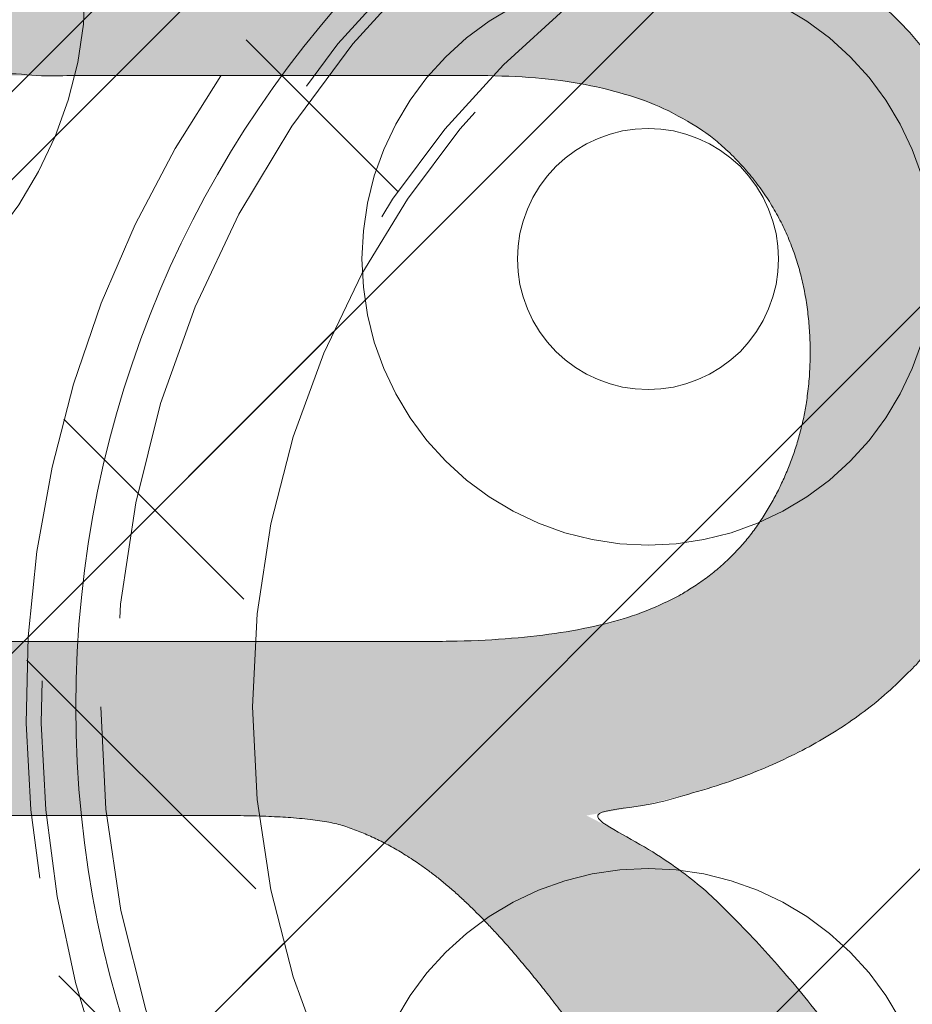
# Model space of a CAD drawing. Header units: inches. Extents: x -420 to -276, y -52 to 18.
# Tile 102 of 187: x -340.3 to -338.88, y -25.78 to -24.22. Entities that reach past the tile are written whole.
import ezdxf

# ---------------------------------------------------------------- set-up
doc = ezdxf.new("R2010")
doc.units = ezdxf.units.IN
doc.header["$LTSCALE"] = 32
doc.header["$MEASUREMENT"] = 0
doc.linetypes.add('Dash Style-1', pattern=[0.083328, 0.041656, -0.041672])
for name, color, linetype, lineweight in [('Black', 7, 'Continuous', 18), ('DashLine', 7, 'Dash Style-1', 13), ('DashLineFill', 7, 'Dash Style-1', 13), ('Drawing', 7, 'Continuous', 18), ('Metal-Black', 7, 'Continuous', 18), ('Metal-DeskStructure', 7, 'Continuous', 13), ('None', 7, 'Continuous', 18), ('SolidLine', 7, 'Continuous', 15), ('Wood_1-H', 7, 'Continuous', 13)]:
    doc.layers.add(name, color=color, linetype=linetype, lineweight=lineweight)
pattern_1 = [(45, (0, 0), (-1.61301565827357, 1.935715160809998), []), (45, (-1.0608, 1.0608), (-0.4723460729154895, 0.4167612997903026), [])]

# ---------------------------------------------------------------- blocks, each defined once
blk = doc.blocks.new('Group-21')
at = {"layer": 'Metal-DeskStructure', "color": 7}
blk.add_open_spline([(-0.5629921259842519, -0.4031061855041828), (-0.5629921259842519, -0.4084102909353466), (-0.5669586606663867, -0.4163664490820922), (-0.5762169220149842, -0.4216705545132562), (-0.5934108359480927, -0.424322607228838), (-0.6185404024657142, -0.424322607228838), (-0.6344117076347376, -0.4203445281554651), (-0.6436699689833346, -0.4163664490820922), (-0.6476377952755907, -0.4070842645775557), (-0.6476377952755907, -0.2008904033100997), (-0.6476377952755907, -6.474738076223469e-07), (-0.8592519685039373, -6.474738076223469e-07), (-1.070866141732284, -6.474738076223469e-07), (-1.070866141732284, -0.2008904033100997), (-1.070866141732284, -0.4070842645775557), (-1.074832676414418, -0.4163664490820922), (-1.084090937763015, -0.4203445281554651), (-1.101284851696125, -0.424322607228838), (-1.12509180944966, -0.424322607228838), (-1.142285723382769, -0.4216705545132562), (-1.151543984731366, -0.4163664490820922), (-1.155511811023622, -0.4084102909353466), (-1.155511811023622, 0), (-1.155511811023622, 0.4084102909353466), (-1.151543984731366, 0.4163664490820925), (-1.142285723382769, 0.4216705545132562), (-1.12509180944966, 0.424321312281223), (-1.101284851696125, 0.424321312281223), (-1.084090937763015, 0.4216705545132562), (-1.074832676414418, 0.4163664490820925), (-1.070866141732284, 0.4097363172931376), (-1.070866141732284, 0.2446479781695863), (-1.070866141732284, 0.08486374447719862), (-0.8592519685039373, 0.08486374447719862), (-0.6476377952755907, 0.08486374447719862), (-0.6476377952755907, 0.2446479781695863), (-0.6476377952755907, 0.4097363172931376), (-0.6436699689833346, 0.4163664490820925), (-0.6344117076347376, 0.4216705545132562), (-0.6185404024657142, 0.424321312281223), (-0.5934108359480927, 0.424321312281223), (-0.5762169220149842, 0.4216705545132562), (-0.5669586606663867, 0.4163664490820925), (-0.5629921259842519, 0.4084102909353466), (-0.5629921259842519, 0), (-0.5629921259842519, -0.4031061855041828)], degree=2, knots=[0, 0, 0, 0.00229950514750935, 0.004599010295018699, 0.006898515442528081, 0.009198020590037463, 0.01175302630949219, 0.01430803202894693, 0.01686303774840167, 0.01941804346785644, 0.1161873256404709, 0.1161873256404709, 0.218122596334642, 0.218122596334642, 0.3148918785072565, 0.3174468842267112, 0.320001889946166, 0.3225568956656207, 0.3251119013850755, 0.3276669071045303, 0.3302219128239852, 0.3327769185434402, 0.3353319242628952, 0.5295095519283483, 0.5320645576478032, 0.5346195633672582, 0.537174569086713, 0.5397295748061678, 0.5422845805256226, 0.5448395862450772, 0.5473945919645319, 0.5499495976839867, 0.6269182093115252, 0.6269182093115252, 0.7288534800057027, 0.7288534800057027, 0.8058220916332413, 0.808377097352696, 0.8109321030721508, 0.8134871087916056, 0.8160421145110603, 0.8183416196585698, 0.8206411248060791, 0.8229406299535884, 0.8252401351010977, 1, 1, 1], dxfattribs=at)
blk = doc.blocks.new('TL14_lower_leg (2D)')
at = {"layer": 'DashLine', "flags": 128}
for points in [[(-1.777195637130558e-14, 1.377952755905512), (0.1350629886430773, 1.371317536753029), (0.2688252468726, 1.351475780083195), (0.3999985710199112, 1.318618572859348), (0.5273196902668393, 1.27306234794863), (0.649562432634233, 1.215245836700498), (0.7655495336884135, 1.14572584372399), (0.8741639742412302, 1.065171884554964), (0.9743597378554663, 0.9743597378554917), (1.065171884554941, 0.8741639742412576), (1.14572584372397, 0.7655495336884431), (1.215245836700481, 0.6495624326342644), (1.273062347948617, 0.5273196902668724), (1.318618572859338, 0.3999985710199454), (1.351475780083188, 0.2688252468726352), (1.371317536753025, 0.1350629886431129), (1.377952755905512, 1.783045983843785e-14), (1.371317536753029, -0.1350629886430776), (1.351475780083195, -0.2688252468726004), (1.318618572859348, -0.3999985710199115), (1.27306234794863, -0.5273196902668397), (1.215245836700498, -0.6495624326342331), (1.145725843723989, -0.7655495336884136), (1.065171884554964, -0.8741639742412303), (0.9743597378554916, -0.9743597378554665), (0.8741639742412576, -1.065171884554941), (0.7655495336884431, -1.14572584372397), (0.6495624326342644, -1.215245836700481), (0.5273196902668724, -1.273062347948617), (0.3999985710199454, -1.318618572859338), (0.2688252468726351, -1.351475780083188), (0.135062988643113, -1.371317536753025), (1.777195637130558e-14, -1.377952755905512), (-0.1350629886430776, -1.371317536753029), (-0.2688252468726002, -1.351475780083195), (-0.3999985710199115, -1.318618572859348), (-0.5273196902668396, -1.27306234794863), (-0.6495624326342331, -1.215245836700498), (-0.7655495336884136, -1.14572584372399), (-0.8741639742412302, -1.065171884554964), (-0.9743597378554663, -0.9743597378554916), (-1.065171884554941, -0.8741639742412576), (-1.14572584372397, -0.7655495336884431), (-1.215245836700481, -0.6495624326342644), (-1.273062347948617, -0.5273196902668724), (-1.318618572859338, -0.3999985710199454), (-1.351475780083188, -0.2688252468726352), (-1.371317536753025, -0.1350629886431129), (-1.377952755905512, -1.783045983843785e-14), (-1.371317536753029, 0.1350629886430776), (-1.351475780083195, 0.2688252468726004), (-1.318618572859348, 0.3999985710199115), (-1.27306234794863, 0.5273196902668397), (-1.215245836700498, 0.6495624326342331), (-1.145725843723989, 0.7655495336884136), (-1.065171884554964, 0.8741639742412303), (-0.9743597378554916, 0.9743597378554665), (-0.8741639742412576, 1.065171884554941), (-0.7655495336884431, 1.14572584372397), (-0.6495624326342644, 1.215245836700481), (-0.5273196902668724, 1.273062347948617), (-0.3999985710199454, 1.318618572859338), (-0.2688252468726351, 1.351475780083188), (-0.135062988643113, 1.371317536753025)], [(-0.7086614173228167, 0.8700787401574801), (-0.6928397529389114, 0.8693014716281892), (-0.6771704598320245, 0.8669771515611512), (-0.6618044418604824, 0.8631281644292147), (-0.6468896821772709, 0.8577915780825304), (-0.6325698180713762, 0.8510187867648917), (-0.6189827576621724, 0.8428750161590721), (-0.6062593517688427, 0.8334386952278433), (-0.5945221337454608, 0.8228007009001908), (-0.5838841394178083, 0.8110634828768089), (-0.5744478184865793, 0.7983400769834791), (-0.5663040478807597, 0.7847530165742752), (-0.5595312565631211, 0.7704331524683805), (-0.5541946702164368, 0.7555183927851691), (-0.5503456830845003, 0.740152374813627), (-0.5480213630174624, 0.72448308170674), (-0.5472440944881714, 0.7086614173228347), (-0.5480213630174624, 0.6928397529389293), (-0.5503456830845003, 0.6771704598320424), (-0.5541946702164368, 0.6618044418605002), (-0.5595312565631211, 0.6468896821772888), (-0.5663040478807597, 0.6325698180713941), (-0.5744478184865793, 0.6189827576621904), (-0.5838841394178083, 0.6062593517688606), (-0.5945221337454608, 0.5945221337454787), (-0.6062593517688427, 0.5838841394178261), (-0.6189827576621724, 0.5744478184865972), (-0.6325698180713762, 0.5663040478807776), (-0.6468896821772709, 0.559531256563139), (-0.6618044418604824, 0.5541946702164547), (-0.6771704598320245, 0.5503456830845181), (-0.6928397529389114, 0.5480213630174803), (-0.7086614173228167, 0.5472440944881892), (-0.7244830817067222, 0.5480213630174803), (-0.7401523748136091, 0.5503456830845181), (-0.7555183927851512, 0.5541946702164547), (-0.7704331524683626, 0.559531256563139), (-0.7847530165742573, 0.5663040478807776), (-0.7983400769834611, 0.5744478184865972), (-0.811063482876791, 0.5838841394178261), (-0.8228007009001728, 0.5945221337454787), (-0.8334386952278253, 0.6062593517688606), (-0.8428750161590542, 0.6189827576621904), (-0.8510187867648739, 0.6325698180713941), (-0.8577915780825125, 0.6468896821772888), (-0.8631281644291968, 0.6618044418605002), (-0.8669771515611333, 0.6771704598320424), (-0.8693014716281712, 0.6928397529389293), (-0.8700787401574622, 0.7086614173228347), (-0.8693014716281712, 0.72448308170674), (-0.8669771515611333, 0.740152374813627), (-0.8631281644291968, 0.7555183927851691), (-0.8577915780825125, 0.7704331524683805), (-0.8510187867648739, 0.7847530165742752), (-0.8428750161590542, 0.7983400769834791), (-0.8334386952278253, 0.8110634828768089), (-0.8228007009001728, 0.8228007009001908), (-0.811063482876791, 0.8334386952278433), (-0.7983400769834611, 0.8428750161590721), (-0.7847530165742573, 0.8510187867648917), (-0.7704331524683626, 0.8577915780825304), (-0.7555183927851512, 0.8631281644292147), (-0.7401523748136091, 0.8669771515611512), (-0.7244830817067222, 0.8693014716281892)]]:
    blk.add_lwpolyline(points, close=True, dxfattribs=at)
at = {"layer": 'Metal-DeskStructure', "color": 7}
blk.add_blockref('Group-21', (0, 0), dxfattribs=at)
blk = doc.blocks.new('Group-23')
at = {"layer": 'DashLineFill', "linetype": 'Continuous', "lineweight": 13}
h = blk.add_hatch(dxfattribs=at)
h.set_pattern_fill('Steel', color=253, style=0, pattern_type=2)
h.set_pattern_definition(pattern_1)
h.paths.add_polyline_path([(-2.066929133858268, 1.397637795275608), (2.066929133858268, 1.397637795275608), (2.066929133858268, 0.1377952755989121), (2.106299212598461, 0.1377952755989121), (2.106299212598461, -0.1377952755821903), (2.066929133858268, -0.1377952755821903), (2.066929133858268, -5.275590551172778), (2.106299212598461, -5.275590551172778), (2.106299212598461, -5.55118110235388), (2.066929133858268, -5.55118110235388), (2.066929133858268, -5.82677165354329), (-2.066929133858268, -5.82677165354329), (-2.066929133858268, -5.55118110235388), (-2.106299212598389, -5.55118110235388), (-2.106299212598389, -5.275590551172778), (-2.066929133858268, -5.275590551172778), (-2.066929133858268, -0.1377952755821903), (-2.106299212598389, -0.1377952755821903), (-2.106299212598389, 0.1377952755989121), (-2.066929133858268, 0.1377952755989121)])
blk = doc.blocks.new('TL14_upper_leg (2D)')
at = {"layer": 'DashLine', "flags": 128}
blk.add_lwpolyline([(0, 1.22047244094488), (0.1196272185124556, 1.214595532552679), (0.2381023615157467, 1.197021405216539), (0.3542844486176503, 1.167919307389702), (0.4670545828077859, 1.127569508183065), (0.5753267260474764, 1.076360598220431), (0.6780581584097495, 1.01478574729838), (0.7742595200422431, 0.9434379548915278), (0.8630043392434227, 0.8630043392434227), (0.9434379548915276, 0.7742595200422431), (1.01478574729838, 0.6780581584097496), (1.076360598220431, 0.5753267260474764), (1.127569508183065, 0.467054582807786), (1.167919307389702, 0.3542844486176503), (1.197021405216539, 0.2381023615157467), (1.214595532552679, 0.1196272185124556), (1.22047244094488, 7.47323834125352e-17), (1.214595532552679, -0.1196272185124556), (1.197021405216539, -0.2381023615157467), (1.167919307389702, -0.3542844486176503), (1.127569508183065, -0.467054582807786), (1.076360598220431, -0.5753267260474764), (1.01478574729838, -0.6780581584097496), (0.9434379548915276, -0.7742595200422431), (0.8630043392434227, -0.8630043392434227), (0.7742595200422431, -0.9434379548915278), (0.6780581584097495, -1.01478574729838), (0.5753267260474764, -1.076360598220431), (0.4670545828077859, -1.127569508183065), (0.3542844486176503, -1.167919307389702), (0.2381023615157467, -1.197021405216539), (0.1196272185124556, -1.214595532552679), (0, -1.22047244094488), (-0.1196272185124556, -1.214595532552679), (-0.2381023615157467, -1.197021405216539), (-0.3542844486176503, -1.167919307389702), (-0.4670545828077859, -1.127569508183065), (-0.5753267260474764, -1.076360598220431), (-0.6780581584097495, -1.01478574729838), (-0.7742595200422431, -0.9434379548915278), (-0.8630043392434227, -0.8630043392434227), (-0.9434379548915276, -0.7742595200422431), (-1.01478574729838, -0.6780581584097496), (-1.076360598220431, -0.5753267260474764), (-1.127569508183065, -0.467054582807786), (-1.167919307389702, -0.3542844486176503), (-1.197021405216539, -0.2381023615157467), (-1.214595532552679, -0.1196272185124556), (-1.22047244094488, 7.47323834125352e-17), (-1.214595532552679, 0.1196272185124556), (-1.197021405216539, 0.2381023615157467), (-1.167919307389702, 0.3542844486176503), (-1.127569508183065, 0.467054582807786), (-1.076360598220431, 0.5753267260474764), (-1.01478574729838, 0.6780581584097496), (-0.9434379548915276, 0.7742595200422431), (-0.8630043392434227, 0.8630043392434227), (-0.7742595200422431, 0.9434379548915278), (-0.6780581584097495, 1.01478574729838), (-0.5753267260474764, 1.076360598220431), (-0.4670545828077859, 1.127569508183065), (-0.3542844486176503, 1.167919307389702), (-0.2381023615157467, 1.197021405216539), (-0.1196272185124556, 1.214595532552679)], close=True, dxfattribs=at)
at = {"layer": 'DashLine', "color": 7}
blk.add_blockref('Group-23', (0, 0), dxfattribs=at)
blk = doc.blocks.new('Group-28')
at = {"layer": 'DashLine'}
for p, q in [((0.0001991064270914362, 3.818897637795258), (0.0001991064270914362, 4.055118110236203)), ((-0.117911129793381, 3.700787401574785), (-0.3541316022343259, 3.700787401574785)), ((0.1183093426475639, 3.700787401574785), (0.3545298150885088, 3.700787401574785)), ((0.0001991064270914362, 3.582677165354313), (0.0001991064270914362, 3.346456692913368))]:
    blk.add_line(p, q, dxfattribs=at)
at = {"layer": 'DashLine', "flags": 128}
blk.add_lwpolyline([(-0.2557064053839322, 3.700787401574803), (-0.254474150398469, 3.725870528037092), (-0.2507892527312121, 3.750712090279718), (-0.2446871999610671, 3.775072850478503), (-0.2362267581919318, 3.798718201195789), (-0.2254894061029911, 3.821420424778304), (-0.2125785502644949, 3.842960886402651), (-0.1976185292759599, 3.863132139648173), (-0.180753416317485, 3.881739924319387), (-0.1621456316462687, 3.898605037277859), (-0.1419743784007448, 3.913565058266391), (-0.1204339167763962, 3.926475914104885), (-0.09773169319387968, 3.937213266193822), (-0.07408634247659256, 3.945673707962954), (-0.04972558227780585, 3.951775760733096), (-0.02488402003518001, 3.955460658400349), (0.0001991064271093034, 3.956692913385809), (0.02528223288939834, 3.955460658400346), (0.05012379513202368, 3.951775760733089), (0.07448455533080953, 3.945673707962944), (0.09812990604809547, 3.937213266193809), (0.1208321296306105, 3.926475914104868), (0.1423725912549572, 3.913565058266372), (0.1625438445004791, 3.898605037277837), (0.181151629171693, 3.881739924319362), (0.1980167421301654, 3.863132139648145), (0.2129767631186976, 3.842960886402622), (0.2258876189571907, 3.821420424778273), (0.2366249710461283, 3.798718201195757), (0.2450854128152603, 3.775072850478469), (0.2511874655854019, 3.750712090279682), (0.2548723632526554, 3.725870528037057), (0.2561046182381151, 3.700787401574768), (0.2548723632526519, 3.675704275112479), (0.251187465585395, 3.650862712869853), (0.24508541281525, 3.626501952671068), (0.2366249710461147, 3.602856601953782), (0.2258876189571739, 3.580154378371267), (0.2129767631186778, 3.55861391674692), (0.1980167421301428, 3.538442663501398), (0.1811516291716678, 3.519834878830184), (0.1625438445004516, 3.502969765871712), (0.1423725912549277, 3.488009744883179), (0.1208321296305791, 3.475098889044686), (0.09812990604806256, 3.464361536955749), (0.07448455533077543, 3.455901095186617), (0.05012379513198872, 3.449799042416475), (0.02528223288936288, 3.446114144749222), (0.0001991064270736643, 3.444881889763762), (-0.02488402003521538, 3.446114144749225), (-0.04972558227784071, 3.449799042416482), (-0.07408634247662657, 3.455901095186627), (-0.09773169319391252, 3.464361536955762), (-0.1204339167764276, 3.475098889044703), (-0.1419743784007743, 3.488009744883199), (-0.1621456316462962, 3.502969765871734), (-0.1807534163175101, 3.519834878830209), (-0.1976185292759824, 3.538442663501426), (-0.2125785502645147, 3.558613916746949), (-0.2254894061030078, 3.580154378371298), (-0.2362267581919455, 3.602856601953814), (-0.2446871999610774, 3.626501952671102), (-0.250789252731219, 3.650862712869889), (-0.2544741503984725, 3.675704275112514)], close=True, dxfattribs=at)
blk = doc.blocks.new('1BRPT9-Bracket (2D)')
at = {"layer": 'DashLineFill', "linetype": 'Continuous', "lineweight": 13}
h = blk.add_hatch(dxfattribs=at)
h.set_pattern_fill('Steel', color=253, style=0, pattern_type=2)
h.set_pattern_definition(pattern_1)
edge = h.paths.add_edge_path()
edge.add_arc((1.677931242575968, -8.488188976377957), 0.2519685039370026, 269.999999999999, 360.0000000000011)
edge.add_line((1.929899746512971, -8.488188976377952), (1.929899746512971, -7.480314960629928))
edge.add_line((1.929899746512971, -7.480314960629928), (2.323600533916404, -7.480314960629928))
edge.add_line((2.323600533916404, -7.480314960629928), (2.323600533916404, 7.461135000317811))
edge.add_line((2.323600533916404, 7.461135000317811), (1.929899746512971, 7.480314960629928))
edge.add_line((1.929899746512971, 7.480314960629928), (1.929899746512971, 8.488188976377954))
edge.add_arc((1.677931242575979, 8.488188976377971), 0.2519685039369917, 359.999999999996, 450.0000000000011)
edge.add_line((1.677931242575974, 8.740157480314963), (-2.32206875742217, 8.740157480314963))
edge.add_line((-2.32206875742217, 8.740157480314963), (-2.32206875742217, -8.74015748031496))
edge.add_line((-2.32206875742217, -8.74015748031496), (1.677931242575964, -8.74015748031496))
at = {"layer": 'Metal-DeskStructure', "color": 7}
blk.add_blockref('Group-28', (0, 0), dxfattribs=at)
blk = doc.blocks.new('1BRPFY-Leg_Plate (2D)')
at = {"layer": 'DashLineFill', "linetype": 'Continuous', "lineweight": 13}
h = blk.add_hatch(dxfattribs=at)
h.set_pattern_fill('Steel', color=253, style=0, pattern_type=2)
h.set_pattern_definition(pattern_1)
edge = h.paths.add_edge_path()
edge.add_arc((-1.704724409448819, -1.704724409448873), 0.125984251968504, 179.9999999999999, 269.9999999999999)
edge.add_line((-1.704724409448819, -1.830708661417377), (1.704724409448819, -1.830708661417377))
edge.add_arc((1.704724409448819, -1.704724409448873), 0.125984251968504, 270.0000000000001, 360.0000000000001)
edge.add_line((1.830708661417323, -1.704724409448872), (1.830708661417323, 1.704724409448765))
edge.add_arc((1.704724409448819, 1.704724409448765), 0.1259842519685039, 0, 90)
edge.add_line((1.704724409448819, 1.830708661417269), (-1.704724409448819, 1.830708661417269))
edge.add_arc((-1.704724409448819, 1.704724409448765), 0.1259842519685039, 90, 180)
edge.add_line((-1.830708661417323, 1.704724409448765), (-1.830708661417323, -1.704724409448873))
at = {"layer": 'SolidLine', "flags": 128}
blk.add_lwpolyline([(-0.7086614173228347, 0.9153543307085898), (-0.6884019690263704, 0.9143590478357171), (-0.668337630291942, 0.9113827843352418), (-0.6486616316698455, 0.9064542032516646), (-0.6295634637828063, 0.8996207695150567), (-0.6112270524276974, 0.8909482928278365), (-0.5938289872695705, 0.8805202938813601), (-0.5775368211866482, 0.868437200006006), (-0.5625074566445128, 0.854815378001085), (-0.5488856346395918, 0.8397860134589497), (-0.5368025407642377, 0.8234938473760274), (-0.5263745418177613, 0.8060957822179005), (-0.5177020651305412, 0.7877593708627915), (-0.5108686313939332, 0.7686612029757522), (-0.5059400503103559, 0.7489852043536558), (-0.5029637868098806, 0.7289208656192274), (-0.5019685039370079, 0.7086614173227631), (-0.5029637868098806, 0.6884019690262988), (-0.5059400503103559, 0.6683376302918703), (-0.5108686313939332, 0.6486616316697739), (-0.5177020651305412, 0.6295634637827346), (-0.5263745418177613, 0.6112270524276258), (-0.5368025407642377, 0.5938289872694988), (-0.5488856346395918, 0.5775368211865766), (-0.5625074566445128, 0.5625074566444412), (-0.5775368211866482, 0.5488856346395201), (-0.5938289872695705, 0.5368025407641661), (-0.6112270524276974, 0.5263745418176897), (-0.6295634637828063, 0.5177020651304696), (-0.6486616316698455, 0.5108686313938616), (-0.668337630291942, 0.5059400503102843), (-0.6884019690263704, 0.502963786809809), (-0.7086614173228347, 0.5019685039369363), (-0.728920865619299, 0.502963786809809), (-0.7489852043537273, 0.5059400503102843), (-0.7686612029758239, 0.5108686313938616), (-0.7877593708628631, 0.5177020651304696), (-0.8060957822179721, 0.5263745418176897), (-0.823493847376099, 0.5368025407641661), (-0.8397860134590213, 0.5488856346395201), (-0.8548153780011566, 0.5625074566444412), (-0.8684372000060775, 0.5775368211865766), (-0.8805202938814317, 0.5938289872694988), (-0.8909482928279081, 0.6112270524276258), (-0.8996207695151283, 0.6295634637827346), (-0.9064542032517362, 0.6486616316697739), (-0.9113827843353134, 0.6683376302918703), (-0.9143590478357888, 0.6884019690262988), (-0.9153543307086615, 0.7086614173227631), (-0.9143590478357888, 0.7289208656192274), (-0.9113827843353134, 0.7489852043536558), (-0.9064542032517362, 0.7686612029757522), (-0.8996207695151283, 0.7877593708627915), (-0.8909482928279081, 0.8060957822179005), (-0.8805202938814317, 0.8234938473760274), (-0.8684372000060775, 0.8397860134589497), (-0.8548153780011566, 0.854815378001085), (-0.8397860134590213, 0.868437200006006), (-0.823493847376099, 0.8805202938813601), (-0.8060957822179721, 0.8909482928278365), (-0.7877593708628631, 0.8996207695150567), (-0.7686612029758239, 0.9064542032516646), (-0.7489852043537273, 0.9113827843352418), (-0.728920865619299, 0.9143590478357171)], close=True, dxfattribs=at)
blk = doc.blocks.new('Group-45')
at = {"layer": 'Metal-DeskStructure', "linetype": 'Continuous', "lineweight": 0, "true_color": 0xff0000}
h = blk.add_hatch(color=1, dxfattribs=at)
h.paths.add_polyline_path([(-1.987219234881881, -1.274606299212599), (-1.987219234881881, 1.274606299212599), (-0.8719385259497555, 1.274606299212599), (-0.7915355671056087, 1.273487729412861), (-0.7161115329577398, 1.270132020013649), (-0.645666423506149, 1.264539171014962), (-0.5802002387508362, 1.256709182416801), (-0.5197129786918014, 1.246642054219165), (-0.4642046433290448, 1.234337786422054), (-0.4136752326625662, 1.219796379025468), (-0.3681247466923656, 1.203017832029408), (-0.3261402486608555, 1.18341340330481), (-0.2863088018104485, 1.160394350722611), (-0.2486304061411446, 1.133960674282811), (-0.2131050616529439, 1.10411237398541), (-0.1797327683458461, 1.070849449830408), (-0.1485135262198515, 1.034171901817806), (-0.1194473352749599, 0.9940797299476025), (-0.09253419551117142, 0.9505729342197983), (-0.06831236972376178, 0.9047532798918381), (-0.04732012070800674, 0.8577225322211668), (-0.02955744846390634, 0.8094806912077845), (-0.01502435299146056, 0.7600277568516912), (-0.003720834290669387, 0.7093637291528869), (0.004353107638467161, 0.6574886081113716), (0.00919747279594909, 0.604402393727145), (0.0108122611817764, 0.5501050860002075), (0.00814617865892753, 0.4809719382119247), (0.000147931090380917, 0.4145973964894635), (-0.01318248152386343, 0.3509814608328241), (-0.03184505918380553, 0.2901241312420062), (-0.05583980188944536, 0.23202540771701), (-0.08516670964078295, 0.1766852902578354), (-0.1198257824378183, 0.1241037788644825), (-0.1598170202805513, 0.0742808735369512), (-0.2053927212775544, 0.02804076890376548), (-0.2568051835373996, -0.01379234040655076), (-0.3140544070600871, -0.05121845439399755), (-0.3771403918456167, -0.08423757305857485), (-0.4460631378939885, -0.1128496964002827), (-0.5208226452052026, -0.137054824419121), (-0.6014189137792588, -0.1568529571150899), (-0.6878519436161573, -0.1722440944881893), (-0.6570364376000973, -0.1878368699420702), (-0.6281048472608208, -0.203396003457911), (-0.6010571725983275, -0.2189214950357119), (-0.5758934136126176, -0.2344133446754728), (-0.552613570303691, -0.2498715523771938), (-0.5312176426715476, -0.2652961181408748), (-0.5117056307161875, -0.2806870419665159), (-0.4940775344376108, -0.2960443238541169), (-0.4592922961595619, -0.3297530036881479), (-0.4249107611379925, -0.3652110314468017), (-0.3909329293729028, -0.4024184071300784), (-0.3573588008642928, -0.4413751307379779), (-0.3241883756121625, -0.4820812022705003), (-0.2914216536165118, -0.5245366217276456), (-0.2590586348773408, -0.5687413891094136), (-0.2270993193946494, -0.6146955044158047), (0.1981284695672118, -1.274606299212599), (-0.199109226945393, -1.274606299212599), (-0.5274503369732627, -0.7707919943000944), (-0.5624626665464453, -0.7177646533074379), (-0.5959106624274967, -0.667950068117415), (-0.627794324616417, -0.6213482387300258), (-0.6581136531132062, -0.57795916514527), (-0.6868686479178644, -0.5377828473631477), (-0.7140593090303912, -0.5008192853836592), (-0.739685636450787, -0.4670684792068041), (-0.7637476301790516, -0.4365304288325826), (-0.7867246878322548, -0.408532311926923), (-0.8090962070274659, -0.3824013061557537), (-0.8308621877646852, -0.3581374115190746), (-0.8520226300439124, -0.3357406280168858), (-0.872577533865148, -0.3152109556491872), (-0.8925268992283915, -0.2965483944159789), (-0.911870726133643, -0.2797529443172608), (-0.9306090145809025, -0.264824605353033), (-0.9490697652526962, -0.2513512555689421), (-0.9675809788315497, -0.2389207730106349), (-0.9861426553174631, -0.2275331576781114), (-1.004754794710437, -0.2171884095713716), (-1.02341739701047, -0.2078865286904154), (-1.042130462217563, -0.1996275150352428), (-1.060893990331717, -0.192411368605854), (-1.07970798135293, -0.1862380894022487), (-1.094812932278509, -0.1829582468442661), (-1.112138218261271, -0.1801157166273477), (-1.131683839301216, -0.1777104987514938), (-1.153449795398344, -0.1757425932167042), (-1.177436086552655, -0.1742120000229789), (-1.203642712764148, -0.173118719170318), (-1.232069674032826, -0.1724627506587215), (-1.262716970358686, -0.1722440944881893), (-1.642731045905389, -0.1722440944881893), (-1.642731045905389, -1.274606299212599)])
h.paths.add_polyline_path([(-1.642731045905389, 0.1033464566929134), (-0.9376065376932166, 0.1033464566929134), (-0.8829223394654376, 0.1041370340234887), (-0.831366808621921, 0.1065087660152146), (-0.7829399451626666, 0.1104616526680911), (-0.7376417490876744, 0.1159956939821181), (-0.6954722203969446, 0.1231108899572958), (-0.656431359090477, 0.131807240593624), (-0.6205191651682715, 0.1420847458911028), (-0.5877356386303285, 0.1539434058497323), (-0.5574584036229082, 0.1675514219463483), (-0.5290650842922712, 0.183076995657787), (-0.5025556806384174, 0.2005201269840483), (-0.477930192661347, 0.2198808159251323), (-0.4551886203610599, 0.2411590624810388), (-0.4343309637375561, 0.2643548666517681), (-0.4153572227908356, 0.2894682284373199), (-0.3982673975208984, 0.3164991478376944), (-0.3831287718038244, 0.3447916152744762), (-0.3700086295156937, 0.3736896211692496), (-0.3589069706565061, 0.4031931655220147), (-0.3498237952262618, 0.4333022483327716), (-0.3427591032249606, 0.4640168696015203), (-0.3377128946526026, 0.4953370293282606), (-0.3346851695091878, 0.5272627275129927), (-0.3336759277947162, 0.5597939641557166), (-0.3356439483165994, 0.6066395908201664), (-0.3415480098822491, 0.6513658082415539), (-0.3513881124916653, 0.693972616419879), (-0.3651642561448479, 0.7344600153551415), (-0.3828764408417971, 0.7728280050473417), (-0.4045246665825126, 0.8090765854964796), (-0.4301089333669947, 0.8432057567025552), (-0.4596292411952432, 0.8752155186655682), (-0.4934051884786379, 0.9042311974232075), (-0.5317563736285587, 0.9293781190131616), (-0.5746827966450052, 0.9506562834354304), (-0.6221844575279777, 0.9680656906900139), (-0.6742613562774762, 0.9816063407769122), (-0.7309134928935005, 0.9912782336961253), (-0.7921408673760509, 0.9970813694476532), (-0.8579434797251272, 0.9990157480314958), (-1.642731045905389, 0.9990157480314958)])
at = {"layer": 'Metal-DeskStructure', "color": 7}
for points, knots in [([(-1.987219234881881, -1.274606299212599), (-1.987219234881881, 0), (-1.987219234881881, 1.274606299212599), (-1.429578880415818, 1.274606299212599), (-0.5403688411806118, 1.274606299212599), (-0.1958806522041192, 1.131429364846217), (0.0108122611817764, 0.7697165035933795), (0.0108122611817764, 0.2680552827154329), (-0.330446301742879, -0.1194935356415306), (-0.6878519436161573, -0.1722440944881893), (-0.5608220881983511, -0.2346824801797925), (-0.4940775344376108, -0.2960443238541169), (-0.3541291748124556, -0.4273803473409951), (-0.2270993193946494, -0.6146955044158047), (-0.01448542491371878, -0.9446509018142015), (0.1981284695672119, -1.274606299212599), (-0.0004903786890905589, -1.274606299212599), (-0.199109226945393, -1.274606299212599), (-0.3632797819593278, -1.022699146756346), (-0.5274503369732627, -0.7707919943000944), (-0.6706283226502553, -0.5522571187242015), (-0.856866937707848, -0.3208037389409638), (-1.004351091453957, -0.2088454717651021), (-1.07970798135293, -0.1862380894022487), (-1.13568711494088, -0.1722440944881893), (-1.452724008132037, -0.1722440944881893), (-1.642731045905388, -0.1722440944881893), (-1.642731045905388, -0.7234251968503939), (-1.642731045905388, -1.274606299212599), (-1.814975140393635, -1.274606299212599), (-1.987219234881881, -1.274606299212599)], [0, 0, 0, 0.1376097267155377, 0.1376097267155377, 0.1978139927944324, 0.233611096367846, 0.2694081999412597, 0.3052053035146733, 0.3511799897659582, 0.3971546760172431, 0.3971546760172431, 0.4151671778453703, 0.4151671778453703, 0.4532969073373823, 0.4532969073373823, 0.5194264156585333, 0.5194264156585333, 0.5528882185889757, 0.5528882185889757, 0.6035447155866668, 0.6035447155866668, 0.6475600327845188, 0.6915753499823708, 0.7355906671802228, 0.7355906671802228, 0.7678723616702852, 0.8161582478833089, 0.8161582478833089, 0.9562281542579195, 0.9562281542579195, 1, 1, 1]), ([(-1.642731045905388, 0.1033464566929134), (-1.290168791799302, 0.1033464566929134), (-0.7126124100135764, 0.1033464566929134), (-0.4628588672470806, 0.2045403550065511), (-0.3336759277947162, 0.4284579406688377), (-0.3336759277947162, 0.7514152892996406), (-0.5855825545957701, 0.9990157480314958), (-1.250337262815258, 0.9990157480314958), (-1.642731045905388, 0.9990157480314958), (-1.642731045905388, 0.5511811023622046), (-1.642731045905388, 0.1033464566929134)], [0, 0, 0, 0.1307339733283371, 0.2141642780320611, 0.2975945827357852, 0.3810248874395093, 0.5027510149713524, 0.6244771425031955, 0.7998494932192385, 0.7998494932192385, 1, 1, 1])]:
    blk.add_open_spline(points, degree=2, knots=knots, dxfattribs=at)
blk = doc.blocks.new('SlateLegLocator-R2')
at = {"color": 255, "linetype": 'Dash Style-1', "lineweight": 5}
blk.add_wipeout([(-2.106299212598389, 1.3779527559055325), (2.10629921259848, 1.3779527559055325), (2.10629921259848, -5.807086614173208), (-2.106299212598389, -5.807086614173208)], dxfattribs=at).dxf.layer = 'Black'
at = {"layer": 'Metal-DeskStructure', "color": 7}
blk.add_blockref('Group-45', (0, 0), dxfattribs=at)
blk = doc.blocks.new('Group-53')
at = {"layer": 'None', "color": 7}
for name, p in [('1BRPT9-Bracket (2D)', (7.862204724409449, -12.00787401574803)), ('1BRPFY-Leg_Plate (2D)', (7.862204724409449, -8.30708661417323)), ('TL14_upper_leg (2D)', (7.862204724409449, -8.30708661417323)), ('TL14_lower_leg (2D)', (7.862204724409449, -8.30708661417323))]:
    blk.add_blockref(name, p, dxfattribs=at)
blk.add_blockref('SlateLegLocator-R2', (7.862204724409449, -8.30708661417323), dxfattribs=at)
blk = doc.blocks.new('Group-54')
at = {"layer": 'None'}
blk.add_blockref('Group-53', (0, 0), dxfattribs=at)
blk = doc.blocks.new('SL Credenza Desk Top (2D)-1')
at = {"layer": 'None'}
blk.add_blockref('Group-54', (0, 0), dxfattribs=at)
at = {"layer": 'Drawing', "color": 0, "flags": 1}
for tag in ['Tag', 'Catalog', 'Option1', 'Option2', 'Option3', 'Option4', 'Option5', 'Option6', 'Option7', 'Option8', 'Option9', 'Option10', 'Option11', 'Option12', 'Custom', 'FinishGroup', 'Discount', 'Item2', 'Item3', 'Item6', 'Item9', 'Item10', 'Item12', 'Item13', 'Item16', 'Item19', 'Item20', 'Item21', 'Item22', 'Item23', 'Item24', 'Item25', 'Item8', 'Item18', 'Item1', 'Item4', 'Item5', 'Item7', 'Item11', 'Item14', 'Item15', 'Item17']:
    blk.add_attdef(tag, (12.88432181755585, -32.50688762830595), '', height=0.007086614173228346, dxfattribs=at)
blk = doc.blocks.new('TLLegSleeve (2D)')
at = {"layer": 'DashLineFill', "linetype": 'Continuous', "lineweight": 13}
h = blk.add_hatch(dxfattribs=at)
h.set_pattern_fill('Steel', color=253, style=0, pattern_type=2)
h.set_pattern_definition(pattern_1)
edge = h.paths.add_edge_path()
edge.add_line((1.08267716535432, 1.402343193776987), (1.08267716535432, 2.913385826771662))
edge.add_arc((-1.707523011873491e-13, 2.913385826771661), 1.08267716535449, 4.479377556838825e-14, 180)
edge.add_line((-1.082677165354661, 2.913385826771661), (-1.08267716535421, 1.402343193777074))
edge.add_arc((-1.332267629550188e-15, 2.886579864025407e-15), 1.771653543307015, 127.6698869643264, 412.330113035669)
edge.add_line((1.08267716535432, 1.402343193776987), (1.08267716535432, 1.402343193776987))
edge = h.paths.add_edge_path()
edge.add_arc((1.665334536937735e-15, 2.91338582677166), 0.7480314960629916, 180, 360)
edge.add_arc((1.665334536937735e-15, 2.91338582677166), 0.7480314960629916, 9.54166404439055e-15, 180)
edge.add_line((-0.7480314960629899, 2.91338582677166), (-0.7480314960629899, 2.91338582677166))
edge = h.paths.add_edge_path()
edge.add_arc((-1.723066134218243e-13, 5.70119602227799e-16), 1.437007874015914, 180, 360)
edge.add_arc((-1.723066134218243e-13, 9.149983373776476e-17), 1.437007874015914, 9.541664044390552e-15, 180)
edge.add_line((-1.437007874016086, 3.308097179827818e-16), (-1.437007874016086, 3.308097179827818e-16))
at = {"layer": 'DashLine', "color": 8, "flags": 128}
blk.add_lwpolyline([(1.653543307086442, 1.118599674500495e-14), (1.645581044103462, -0.1620755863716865), (1.621770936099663, -0.3225902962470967), (1.582342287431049, -0.4799982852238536), (1.527674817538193, -0.6327836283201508), (1.45829500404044, -0.7794749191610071), (1.374871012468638, -0.9186594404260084), (1.278206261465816, -1.048996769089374), (1.169231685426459, -1.169231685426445), (1.048996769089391, -1.278206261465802), (0.918659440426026, -1.374871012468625), (0.7794749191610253, -1.458295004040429), (0.6327836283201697, -1.527674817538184), (0.4799982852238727, -1.582342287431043), (0.3225902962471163, -1.621770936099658), (0.1620755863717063, -1.645581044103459), (8.723964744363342e-15, -1.653543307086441), (-0.162075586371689, -1.645581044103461), (-0.3225902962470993, -1.621770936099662), (-0.4799982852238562, -1.582342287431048), (-0.6327836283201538, -1.527674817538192), (-0.7794749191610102, -1.458295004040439), (-0.9186594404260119, -1.374871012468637), (-1.048996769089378, -1.278206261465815), (-1.169231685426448, -1.169231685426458), (-1.278206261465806, -1.048996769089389), (-1.374871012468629, -0.9186594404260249), (-1.458295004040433, -0.7794749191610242), (-1.527674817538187, -0.6327836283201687), (-1.582342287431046, -0.4799982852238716), (-1.621770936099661, -0.3225902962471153), (-1.645581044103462, -0.1620755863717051), (-1.653543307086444, -7.741682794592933e-15), (-1.645581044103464, 0.1620755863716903), (-1.621770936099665, 0.3225902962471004), (-1.582342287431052, 0.4799982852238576), (-1.527674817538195, 0.6327836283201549), (-1.458295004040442, 0.7794749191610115), (-1.37487101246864, 0.918659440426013), (-1.278206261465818, 1.048996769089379), (-1.169231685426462, 1.169231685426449), (-1.048996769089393, 1.278206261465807), (-0.9186594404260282, 1.37487101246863), (-0.7794749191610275, 1.458295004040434), (-0.6327836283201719, 1.527674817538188), (-0.479998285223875, 1.582342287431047), (-0.3225902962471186, 1.621770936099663), (-0.1620755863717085, 1.645581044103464), (-1.096189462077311e-14, 1.653543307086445), (0.1620755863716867, 1.645581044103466), (0.3225902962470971, 1.621770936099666), (0.479998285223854, 1.582342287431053), (0.6327836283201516, 1.527674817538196), (0.7794749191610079, 1.458295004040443), (0.9186594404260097, 1.374871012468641), (1.048996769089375, 1.278206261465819), (1.169231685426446, 1.169231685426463), (1.278206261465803, 1.048996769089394), (1.374871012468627, 0.9186594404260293), (1.458295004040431, 0.7794749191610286), (1.527674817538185, 0.6327836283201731), (1.582342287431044, 0.4799982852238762), (1.621770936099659, 0.3225902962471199), (1.64558104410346, 0.1620755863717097)], close=True, dxfattribs=at)
at = {"layer": 'DashLineFill', "flags": 128}
for points in [[(1.08267716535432, 1.402343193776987), (1.08267716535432, 2.913385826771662, 0.9999999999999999), (-1.082677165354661, 2.913385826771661), (-1.08267716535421, 1.402343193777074, 2.931618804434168), (1.08267716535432, 1.402343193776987)], [(-1.437007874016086, 3.308097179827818e-16, 0.9999999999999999), (1.437007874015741, 3.308097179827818e-16, 0.9999999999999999), (-1.437007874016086, 3.308097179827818e-16)]]:
    blk.add_lwpolyline(points, format="xyb", close=True, dxfattribs=at)
blk = doc.blocks.new('Low Storage Top 2 Grommets (2D)')
at = {"layer": 'SolidLine', "flags": 128}
blk.add_lwpolyline([(7.283464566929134, 6.692913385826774, -0.414213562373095), (8.976377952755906, 8.385826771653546, -0.414213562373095), (10.66929133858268, 6.692913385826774, -0.414213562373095), (8.976377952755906, 5.000000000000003, -0.414213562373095)], format="xyb", close=True, dxfattribs=at)
at = {"layer": 'Wood_1-H', "color": 7, "xscale": -1}
blk.add_blockref('TLLegSleeve (2D)', (8.976377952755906, 6.692913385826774), dxfattribs=at)
at = {"layer": 'Wood_1-H', "color": 7}
blk.add_blockref('TLLegSleeve (2D)', (8.999999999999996, 6.692913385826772), dxfattribs=at)
blk = doc.blocks.new('1BP8DW-Leveler (2D)')
at = {"layer": 'DashLine', "flags": 128}
for points in [[(0.625, -1.786516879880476e-14), (0.6219904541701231, -0.06126071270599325), (0.6129908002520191, -0.1219314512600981), (0.5980877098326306, -0.1814279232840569), (0.5774247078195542, -0.2391771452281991), (0.551200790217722, -0.2946229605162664), (0.5196685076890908, -0.3472313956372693), (0.4831315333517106, -0.3964958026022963), (0.4419417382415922, -0.4419417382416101), (0.3964958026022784, -0.4831315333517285), (0.3472313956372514, -0.5196685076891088), (0.2946229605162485, -0.5512007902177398), (0.2391771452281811, -0.5774247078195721), (0.181427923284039, -0.5980877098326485), (0.1219314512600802, -0.612990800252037), (0.06126071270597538, -0.6219904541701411), (0, -0.625000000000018), (-0.06126071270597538, -0.6219904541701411), (-0.1219314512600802, -0.612990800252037), (-0.181427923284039, -0.5980877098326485), (-0.2391771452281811, -0.5774247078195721), (-0.2946229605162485, -0.5512007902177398), (-0.3472313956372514, -0.5196685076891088), (-0.3964958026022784, -0.4831315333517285), (-0.4419417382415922, -0.4419417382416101), (-0.4831315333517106, -0.3964958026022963), (-0.5196685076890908, -0.3472313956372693), (-0.551200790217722, -0.2946229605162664), (-0.5774247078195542, -0.2391771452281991), (-0.5980877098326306, -0.1814279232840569), (-0.6129908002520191, -0.1219314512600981), (-0.6219904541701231, -0.06126071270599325), (-0.625, -1.786516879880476e-14), (-0.6219904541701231, 0.06126071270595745), (-0.6129908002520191, 0.1219314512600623), (-0.5980877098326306, 0.1814279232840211), (-0.5774247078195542, 0.2391771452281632), (-0.551200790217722, 0.2946229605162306), (-0.5196685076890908, 0.3472313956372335), (-0.4831315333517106, 0.3964958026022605), (-0.4419417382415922, 0.4419417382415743), (-0.3964958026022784, 0.4831315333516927), (-0.3472313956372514, 0.5196685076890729), (-0.2946229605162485, 0.5512007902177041), (-0.2391771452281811, 0.5774247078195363), (-0.181427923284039, 0.5980877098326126), (-0.1219314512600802, 0.6129908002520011), (-0.06126071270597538, 0.6219904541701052), (0, 0.6249999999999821), (0.06126071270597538, 0.6219904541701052), (0.1219314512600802, 0.6129908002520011), (0.181427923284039, 0.5980877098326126), (0.2391771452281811, 0.5774247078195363), (0.2946229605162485, 0.5512007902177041), (0.3472313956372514, 0.5196685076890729), (0.3964958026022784, 0.4831315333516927), (0.4419417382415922, 0.4419417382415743), (0.4831315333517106, 0.3964958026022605), (0.5196685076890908, 0.3472313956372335), (0.551200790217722, 0.2946229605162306), (0.5774247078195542, 0.2391771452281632), (0.5980877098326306, 0.1814279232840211), (0.6129908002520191, 0.1219314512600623), (0.6219904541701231, 0.06126071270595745)], [(0, 0.1562499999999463), (0.01531517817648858, 0.1554976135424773), (0.03048286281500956, 0.1532477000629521), (0.04535698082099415, 0.1495219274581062), (0.05979428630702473, 0.1443561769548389), (0.07365574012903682, 0.1378001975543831), (0.08680784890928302, 0.129917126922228), (0.09912395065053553, 0.1207828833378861), (0.1104854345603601, 0.1104854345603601), (0.1207828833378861, 0.09912395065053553), (0.129917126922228, 0.08680784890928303), (0.1378001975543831, 0.0736557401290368), (0.1443561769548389, 0.05979428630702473), (0.1495219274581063, 0.04535698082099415), (0.1532477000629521, 0.03048286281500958), (0.1554976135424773, 0.01531517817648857), (0.1562499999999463, 9.56755311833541e-18), (0.1554976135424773, -0.01531517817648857), (0.1532477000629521, -0.03048286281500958), (0.1495219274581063, -0.04535698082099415), (0.1443561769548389, -0.05979428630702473), (0.1378001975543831, -0.0736557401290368), (0.129917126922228, -0.08680784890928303), (0.1207828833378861, -0.09912395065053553), (0.1104854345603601, -0.1104854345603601), (0.09912395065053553, -0.1207828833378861), (0.08680784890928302, -0.129917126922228), (0.07365574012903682, -0.1378001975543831), (0.05979428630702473, -0.1443561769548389), (0.04535698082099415, -0.1495219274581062), (0.03048286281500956, -0.1532477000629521), (0.01531517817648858, -0.1554976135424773), (0, -0.1562499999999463), (-0.01531517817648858, -0.1554976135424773), (-0.03048286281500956, -0.1532477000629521), (-0.04535698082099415, -0.1495219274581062), (-0.05979428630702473, -0.1443561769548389), (-0.07365574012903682, -0.1378001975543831), (-0.08680784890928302, -0.129917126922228), (-0.09912395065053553, -0.1207828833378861), (-0.1104854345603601, -0.1104854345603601), (-0.1207828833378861, -0.09912395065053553), (-0.129917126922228, -0.08680784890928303), (-0.1378001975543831, -0.0736557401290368), (-0.1443561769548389, -0.05979428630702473), (-0.1495219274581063, -0.04535698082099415), (-0.1532477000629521, -0.03048286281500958), (-0.1554976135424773, -0.01531517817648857), (-0.1562499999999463, 9.56755311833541e-18), (-0.1554976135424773, 0.01531517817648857), (-0.1532477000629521, 0.03048286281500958), (-0.1495219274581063, 0.04535698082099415), (-0.1443561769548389, 0.05979428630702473), (-0.1378001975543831, 0.0736557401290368), (-0.129917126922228, 0.08680784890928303), (-0.1207828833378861, 0.09912395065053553), (-0.1104854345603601, 0.1104854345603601), (-0.09912395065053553, 0.1207828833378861), (-0.08680784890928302, 0.129917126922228), (-0.07365574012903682, 0.1378001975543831), (-0.05979428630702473, 0.1443561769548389), (-0.04535698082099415, 0.1495219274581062), (-0.03048286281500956, 0.1532477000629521), (-0.01531517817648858, 0.1554976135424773)], [(5.740531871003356e-18, 0.09374999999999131), (-0.08118988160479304, 0.04687499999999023), (-0.08118988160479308, -0.04687500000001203), (-1.722159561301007e-17, -0.09375000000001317), (0.08118988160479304, -0.04687500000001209), (0.08118988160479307, 0.0468749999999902)]]:
    blk.add_lwpolyline(points, close=True, dxfattribs=at)
blk = doc.blocks.new('1BRPFX-Ped_Plate (2D)')
at = {"layer": 'DashLineFill', "linetype": 'Continuous', "lineweight": 13}
h = blk.add_hatch(dxfattribs=at)
h.set_pattern_fill('Steel', color=253, style=0, pattern_type=2)
h.set_pattern_definition(pattern_1)
edge = h.paths.add_edge_path()
edge.add_arc((-4.145669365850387, -1.704724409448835), 0.125984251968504, 180, 270.0000000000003)
edge.add_line((-4.145669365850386, -1.830708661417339), (4.145669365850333, -1.830708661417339))
edge.add_arc((4.145669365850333, -1.704724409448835), 0.125984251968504, 270.0000000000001, 360)
edge.add_line((4.271653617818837, -1.704724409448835), (4.271653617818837, 1.704724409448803))
edge.add_arc((4.145669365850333, 1.704724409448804), 0.1259842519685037, 359.9999999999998, 450.0000000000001)
edge.add_line((4.145669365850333, 1.830708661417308), (-4.145669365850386, 1.830708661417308))
edge.add_arc((-4.145669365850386, 1.704724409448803), 0.1259842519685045, 89.99999999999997, 179.9999999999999)
edge.add_line((-4.271653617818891, 1.704724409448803), (-4.271653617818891, -1.704724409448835))
at = {"layer": 'SolidLine', "flags": 128}
for points in [[(-0.4952337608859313, 1.107956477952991), (-0.4571237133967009, 1.085114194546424), (-0.4214361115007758, 1.058646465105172), (-0.3885146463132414, 1.028808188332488), (-0.3586763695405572, 0.9958867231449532), (-0.3322086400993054, 0.9601991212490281), (-0.309366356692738, 0.9220890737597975), (-0.2903695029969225, 0.8819236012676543), (-0.275401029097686, 0.8400895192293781)], [(-0.275401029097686, 0.5772333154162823), (-0.2903695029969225, 0.5353992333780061), (-0.309366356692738, 0.4952337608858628), (-0.3322086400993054, 0.4571237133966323), (-0.3586763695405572, 0.4214361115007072), (-0.3885146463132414, 0.3885146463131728), (-0.4214361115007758, 0.3586763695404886), (-0.4571237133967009, 0.3322086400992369), (-0.4952337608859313, 0.3093663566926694), (-0.5353992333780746, 0.2903695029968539), (-0.5772333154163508, 0.2754010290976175), (-0.6203331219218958, 0.2646050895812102), (-0.6642835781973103, 0.2580856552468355), (-0.7086614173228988, 0.2559055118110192), (-0.7530392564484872, 0.2580856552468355), (-0.7969897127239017, 0.2646050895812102), (-0.8400895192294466, 0.2754010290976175), (-0.8819236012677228, 0.2903695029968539), (-0.9220890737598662, 0.3093663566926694), (-0.9601991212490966, 0.3322086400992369), (-0.9958867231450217, 0.3586763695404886), (-1.028808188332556, 0.3885146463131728), (-1.05864646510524, 0.4214361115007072), (-1.085114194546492, 0.4571237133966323), (-1.10795647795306, 0.4952337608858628), (-1.126953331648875, 0.5353992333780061), (-1.141921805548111, 0.5772333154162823), (-1.152717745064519, 0.6203331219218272), (-1.159237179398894, 0.6642835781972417), (-1.16141732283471, 0.7086614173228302), (-1.159237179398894, 0.7530392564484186), (-1.152717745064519, 0.7969897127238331), (-1.141921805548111, 0.8400895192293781), (-1.126953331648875, 0.8819236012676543), (-1.10795647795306, 0.9220890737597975), (-1.085114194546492, 0.9601991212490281), (-1.05864646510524, 0.9958867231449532), (-1.028808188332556, 1.028808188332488), (-0.9958867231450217, 1.058646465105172), (-0.9601991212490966, 1.085114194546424), (-0.9220890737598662, 1.107956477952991)], [(-1.107956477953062, -0.4952337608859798), (-1.085114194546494, -0.4571237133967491), (-1.058646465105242, -0.4214361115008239), (-1.028808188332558, -0.3885146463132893), (-0.9958867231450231, -0.358676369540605), (-0.9601991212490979, -0.332208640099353), (-0.9220890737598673, -0.3093663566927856), (-0.8819236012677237, -0.2903695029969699), (-0.8400895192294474, -0.2754010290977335), (-0.7969897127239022, -0.2646050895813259), (-0.7530392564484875, -0.2580856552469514), (-0.7086614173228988, -0.255905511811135), (-0.66428357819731, -0.2580856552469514), (-0.6203331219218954, -0.2646050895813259), (-0.5772333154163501, -0.2754010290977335), (-0.5353992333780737, -0.2903695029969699), (-0.4952337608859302, -0.3093663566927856), (-0.4571237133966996, -0.332208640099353), (-0.4214361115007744, -0.358676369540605), (-0.3885146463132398, -0.3885146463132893), (-0.3586763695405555, -0.4214361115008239), (-0.3322086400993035, -0.4571237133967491), (-0.309366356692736, -0.4952337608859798)]]:
    blk.add_lwpolyline(points, dxfattribs=at)
at = {"layer": 'Metal-Black', "color": 7}
blk.add_blockref('1BP8DW-Leveler (2D)', (-2.224409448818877, 1.141732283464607), dxfattribs=at)
blk = doc.blocks.new('Group-73')
at = {"layer": 'Black', "color": 7}
for name in ['1BRPFX-Ped_Plate (2D)', '1BRPFY-Leg_Plate (2D)']:
    blk.add_blockref(name, (8.976377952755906, -8.30708661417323), dxfattribs=at)
blk = doc.blocks.new('Group-74')
at = {"layer": 'None'}
blk.add_blockref('Group-73', (0, 0), dxfattribs=at)
blk = doc.blocks.new('SL Low Storage (2D)-1')
at = {"layer": 'None'}
blk.add_blockref('Group-74', (0, 0), dxfattribs=at)
at = {"layer": 'Drawing', "color": 0, "flags": 1}
for tag in ['Tag', 'Catalog', 'Option1', 'Option2', 'Option3', 'Option4', 'Option5', 'Option6', 'Option7', 'Option8', 'Option9', 'Option10', 'Option11', 'Option12', 'Custom', 'FinishGroup', 'Discount', 'Item2', 'Item3', 'Item6', 'Item9', 'Item10', 'Item12', 'Item13', 'Item16', 'Item19', 'Item20', 'Item21', 'Item22', 'Item23', 'Item24', 'Item25', 'Item8', 'Item18', 'Item1', 'Item4', 'Item5', 'Item7', 'Item11', 'Item14', 'Item15', 'Item17']:
    blk.add_attdef(tag, (11.88845793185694, -36.52252650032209), '', height=0.007086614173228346, dxfattribs=at)

msp = doc.modelspace()

# ---------------------------------------------------------------- block references
at = {"layer": 'Drawing'}
msp.add_blockref('SL Credenza Desk Top (2D)-1', (-346.5750022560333, -16.99999999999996), dxfattribs=at)

# ---------------------------------------------------------------- next in the draw order: block references
at = {"layer": 'Drawing', "color": 7}
msp.add_blockref('Low Storage Top 2 Grommets (2D)', (-347.492325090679, -32.00000000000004), dxfattribs=at)
at = {"layer": 'Drawing'}
msp.add_blockref('SL Low Storage (2D)-1', (-347.5708661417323, -17), dxfattribs=at)

doc.saveas('drawing.dxf')
